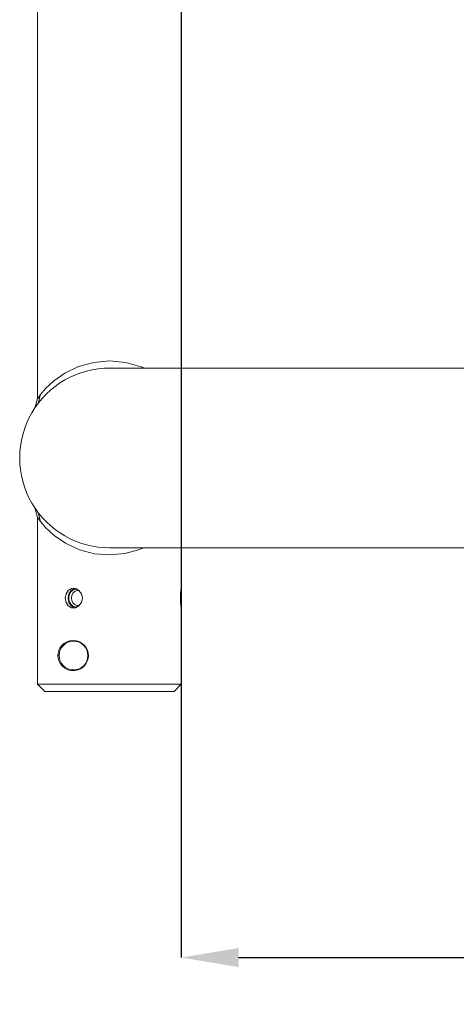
# Model space of a CAD drawing. Header units: millimetres. Extents: x 3925 to 5043, y -86 to 778.
# Tile 38 of 159: x 4322 to 4353, y 179 to 248. Entities that reach past the tile are written whole.
import ezdxf

# ---------------------------------------------------------------- set-up
doc = ezdxf.new("R2010")
doc.units = ezdxf.units.MM
doc.header["$LTSCALE"] = 46.255
doc.header["$PDMODE"] = 3
doc.header["$PDSIZE"] = 1
doc.layers.get('Defpoints').update_dxf_attribs({"linetype": 'CONTINUOUS'})
doc.layers.add('140-154101-01_RIGGDXF_DIMENSION', color=7, linetype='CONTINUOUS')
doc.layers.add('140-155102-0DXF_CONTINUOUS_LINE', color=7, linetype='CONTINUOUS')
doc.styles.add('SLDTEXTSTYLE0', font='arialbd.ttf', dxfattribs={"height": 5.5})
doc.dimstyles.new('SLDDIMSTYLE2', dxfattribs={"dimtxt": 5.650301, "dimasz": 4.572, "dimexe": 0, "dimexo": 0.0625, "dimgap": 1.412575, "dimtad": 0, "dimtih": 1, "dimtoh": 1, "dimlfac": 3.5, "dimrnd": 1e-09, "dimzin": 4, "dimdsep": 46, "dimtxsty": 'SLDTEXTSTYLE0', "dimsah": 1, "dimcen": 0.09, "dimadec": 0, "dimazin": 1, "dimtol": 1, "dimtp": 0.5, "dimtm": 0.5, "dimtfac": 1, "dimtdec": 1, "dimtofl": 0, "dimtmove": 0, "dimatfit": 3, "dimfxl": 1, "dimfrac": 2, "dimtolj": 1, "dimarcsym": 0})

# ---------------------------------------------------------------- blocks, each defined once
blk = doc.blocks.new('*D67')
at = {"layer": '140-154101-01_RIGGDXF_DIMENSION', "color": 0, "linetype": 'Continuous', "lineweight": -2}
for p, q in [((4333.471, 263.891), (4333.471, 182.314)), ((4357.846, 258.613), (4357.846, 182.314)), ((4337.471, 182.314), (4353.846, 182.314)), ((4357.846, 182.314), (4405.313, 182.314))]:
    blk.add_line(p, q, dxfattribs=at)
at = {"layer": '140-154101-01_RIGGDXF_DIMENSION', "color": 0, "linetype": 'Continuous'}
for points in [[(4337.471, 182.981), (4337.471, 181.647), (4333.471, 182.314)], [(4353.846, 182.981), (4353.846, 181.647), (4357.846, 182.314)]]:
    blk.add_solid(points, dxfattribs=at)
at = {"layer": 'Defpoints', "color": 0, "linetype": 'Continuous'}
for p in [(4333.471, 263.954), (4357.846, 258.675), (4357.846, 182.314)]:
    blk.add_point(p, dxfattribs=at)
at = {"layer": '140-154101-01_RIGGDXF_DIMENSION', "color": 0, "linetype": 'Continuous', "insert": (4383.579, 187.263), "char_height": 5.5, "attachment_point": 5, "style": 'SLDTEXTSTYLE0'}
blk.add_mtext('\\A1;97.50 [3.84]', dxfattribs=at)

msp = doc.modelspace()

# ---------------------------------------------------------------- linework, layer by layer
at = {"layer": '140-155102-0DXF_CONTINUOUS_LINE', "color": 7, "linetype": 'Continuous', "lineweight": 0}
for p, q in [((4323.4706, 312.9337), (4323.4706, 221.2162)), ((4333.4706, 304.5787), (4333.4706, 223.3287)), ((4328.4704, 223.3287), (4520.9704, 223.3287)), ((4323.505, 220.8741), (4323.674, 221.4967)), ((4323.4706, 221.2162), (4323.2661, 220.5393)), ((4323.2661, 213.6181), (4323.4706, 212.9412)), ((4323.4987, 213.2915), (4323.6685, 212.6678)), ((4323.4706, 212.9412), (4323.4706, 201.3287)), ((4328.4708, 210.8287), (4421.7207, 210.8287)), ((4333.4706, 210.8287), (4333.4706, 208.0162)), ((4325.399, 207.3287), (4325.4529, 207.6256)), ((4325.6426, 207.6273), (4325.5884, 207.3287)), ((4325.7972, 207.8666), (4325.6426, 207.6273)), ((4326.0273, 207.9991), (4325.7972, 207.8666)), ((4325.8382, 207.9987), (4325.9708, 208.0162)), ((4325.9482, 207.908), (4326.1893, 207.9704)), ((4325.9708, 208.0162), (4326.1032, 207.9992)), ((4326.0836, 207.806), (4326.2518, 207.8454)), ((4326.1032, 207.9992), (4326.3506, 207.8666)), ((4326.1893, 207.9704), (4326.2518, 207.8455)), ((4326.2518, 207.8454), (4326.3886, 207.8148)), ((4326.3506, 207.8666), (4326.5264, 207.6266)), ((4326.5264, 207.6266), (4326.5897, 207.3287)), ((4333.4321, 207.6263), (4333.4231, 207.3287)), ((4333.4231, 207.3287), (4333.432, 207.6256)), ((4333.4522, 207.866), (4333.432, 207.6256)), ((4333.4521, 207.8655), (4333.4703, 208.0162)), ((4325.399, 207.3287), (4325.4531, 207.0318)), ((4325.6431, 207.0288), (4325.5884, 207.3287)), ((4325.7969, 206.7912), (4325.6431, 207.0288)), ((4325.6552, 207.1875), (4325.6556, 207.4712)), ((4325.8277, 207.3287), (4325.8577, 207.5256)), ((4325.8277, 207.3287), (4325.857, 207.1338)), ((4326.3455, 206.7861), (4326.5238, 207.0255)), ((4326.5238, 207.0255), (4326.5897, 207.3287)), ((4333.4321, 207.031), (4333.4231, 207.3287)), ((4333.4321, 207.0312), (4333.4522, 206.7911)), ((4326.0255, 206.6588), (4325.7969, 206.7912)), ((4325.8329, 206.6603), (4325.9706, 206.642)), ((4326.1894, 206.6869), (4325.9497, 206.7487)), ((4326.0841, 206.8512), (4326.2519, 206.8119)), ((4326.2519, 206.8119), (4326.1894, 206.6869)), ((4326.2519, 206.8119), (4326.3871, 206.842)), ((4333.4522, 206.7912), (4333.4703, 206.6412)), ((4333.4706, 206.6412), (4333.4706, 201.3287)), ((4324.9706, 203.3251), (4324.8804, 203.3249)), ((4327.0077, 203.3287), (4326.9706, 203.3287)), ((4323.9706, 200.8287), (4323.4706, 201.3287)), ((4323.4706, 201.3287), (4333.4706, 201.3287)), ((4323.9712, 200.8287), (4332.97, 200.8287)), ((4332.9706, 200.8287), (4333.4706, 201.3287))]:
    msp.add_line(p, q, dxfattribs=at)
for points in [[(4328.4706, 223.8287), (4327.3836, 223.7317), (4326.3093, 223.4352), (4325.3599, 222.9804), (4324.5944, 222.4446), (4324.028, 221.913), (4323.674, 221.4967)], [(4330.8675, 223.3287), (4330.7453, 223.3912), (4329.6063, 223.7228), (4328.4706, 223.8287)], [(4323.674, 221.4967), (4323.4761, 221.2243), (4323.4706, 221.2179)], [(4323.4706, 212.9413), (4323.476, 212.9333), (4323.5105, 212.8833), (4323.5755, 212.792), (4323.6685, 212.6678)], [(4323.6685, 212.6678), (4324.0257, 212.2468), (4324.6203, 211.6918), (4325.4189, 211.1424), (4326.3828, 210.695), (4327.4366, 210.4165), (4328.4706, 210.3284)], [(4328.4706, 210.3284), (4329.5448, 210.4235), (4330.5008, 210.6745), (4330.8581, 210.8287)], [(4325.4529, 207.6256), (4325.6078, 207.8655), (4325.8382, 207.9987)], [(4325.6556, 207.4712), (4325.7581, 207.7297), (4325.9482, 207.908)], [(4325.8577, 207.5256), (4325.9467, 207.6937), (4326.0836, 207.806)], [(4325.4531, 207.0318), (4325.6053, 206.7942), (4325.8329, 206.6603)], [(4325.9497, 206.7487), (4325.7585, 206.927), (4325.6552, 207.1875)], [(4325.857, 207.1338), (4325.9462, 206.9644), (4326.0841, 206.8512)], [(4325.9706, 206.642), (4326.0972, 206.6567), (4326.3455, 206.7861)], [(4325.1346, 204.0118), (4325.2965, 204.1635), (4325.4954, 204.2829), (4325.7203, 204.3579), (4325.9527, 204.381), (4326.1792, 204.3547), (4326.3885, 204.2848), (4326.5743, 204.1768), (4326.7298, 204.0372)], [(4324.8804, 203.3248), (4324.8938, 203.4945), (4324.9379, 203.6692), (4325.0162, 203.8433), (4325.1346, 204.0118)], [(4326.7298, 204.0372), (4326.8529, 203.8726), (4326.9398, 203.6949), (4326.9912, 203.5103), (4327.0077, 203.3287)], [(4324.8804, 203.3248), (4324.8969, 203.1449), (4324.9475, 202.9614), (4325.0375, 202.7782), (4325.1733, 202.6033)], [(4326.8272, 202.7449), (4326.929, 202.9356), (4326.9886, 203.134), (4327.0077, 203.3287)], [(4325.1733, 202.6033), (4325.3555, 202.4522), (4325.5757, 202.3412), (4325.817, 202.2836), (4326.0614, 202.2829), (4326.2951, 202.3355), (4326.5055, 202.4345), (4326.6851, 202.574), (4326.8272, 202.7449)]]:
    msp.add_lwpolyline(points, dxfattribs=at)
msp.add_circle((4325.9706, 203.3287), 1, dxfattribs=at)
msp.add_arc((4328.4706, 217.0787), 6.25, 89.561742, 270.473468, dxfattribs=at)

# ---------------------------------------------------------------- dimensions: what is measured, and where the dimension line sits
at = {"layer": '140-154101-01_RIGGDXF_DIMENSION', "color": 2, "linetype": 'Continuous'}
dim = msp.add_linear_dim(base=(4357.8456, 182.3141), p1=(4333.4706, 263.9537), p2=(4357.8456, 258.6752), dimstyle='SLDDIMSTYLE2', override={"dimtxt": 5, "dimasz": 4, "dimtad": 1, "dimtih": 0, "dimtoh": 0, "dimlfac": 4, "dimtol": 0, "dimtp": 0.01, "dimtm": 0.01, "dimtdec": 2, "dimtofl": 1, "dimtzin": 0}, dxfattribs=at)
dim.commit()
dim.dimension.update_dxf_attribs({"geometry": '*D67', "text_midpoint": (4383.5793, 182.3141), "dimtype": 160})

doc.saveas('drawing.dxf')
